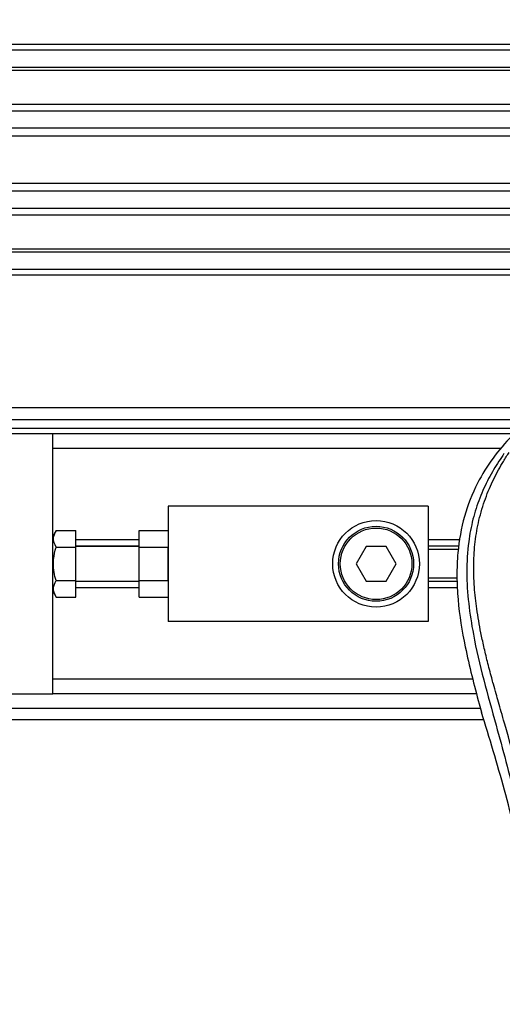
# Model space of a CAD drawing. Header units: millimetres. Extents: x 0 to 420, y 0 to 297.
# Tile 40 of 163: x 61.41 to 63.73, y 224.52 to 229.27. Entities that reach past the tile are written whole.
import ezdxf

# ---------------------------------------------------------------- set-up
doc = ezdxf.new("R2010")
doc.units = ezdxf.units.MM
doc.layers.add('QUOTE', color=174, linetype='Continuous')
doc.styles.add('SLDTEXTSTYLE3', font='TXT', dxfattribs={"width": 0.75})
doc.dimstyles.new('SLDDIMSTYLE0', dxfattribs={"dimtxt": 3, "dimasz": 3, "dimexe": 0, "dimexo": 0.0625, "dimgap": 0.75, "dimtad": 1, "dimlfac": 35.88954, "dimrnd": 1e-09, "dimzin": 12, "dimdsep": 46, "dimtxsty": 'SLDTEXTSTYLE3', "dimsah": 1, "dimcen": 0.09, "dimadec": 0, "dimazin": 3, "dimtfac": 1, "dimtdec": 3, "dimtofl": 0, "dimtmove": 0, "dimatfit": 3, "dimfxl": 0, "dimfrac": 2, "dimtolj": 1, "dimtzin": 12, "dimarcsym": 0})

# ---------------------------------------------------------------- blocks, each defined once
blk = doc.blocks.new('_D')
at = {"layer": 'QUOTE'}
for p, q in [((56.4102, 228.6421), (56.4102, 231.6864)), ((223.5898, 228.6421), (223.5898, 231.6864)), ((223.5898, 229.6864), (56.4102, 229.6864))]:
    blk.add_line(p, q, dxfattribs=at)
for points in [[(56.4102, 229.6864), (59.4102, 229.1864), (59.4102, 230.1864)], [(223.5898, 229.6864), (220.5898, 230.1864), (220.5898, 229.1864)]]:
    blk.add_solid(points, dxfattribs=at)
at = {"layer": 'QUOTE', "insert": (135.5667, 233.5536), "char_height": 3, "attachment_point": 1, "style": 'SLDTEXTSTYLE3'}
blk.add_mtext('6000', dxfattribs=at)

msp = doc.modelspace()

# ---------------------------------------------------------------- linework, layer by layer
at = {"color": 7, "linetype": 'Continuous', "lineweight": 25}
for p, q in [((223.58982, 229.14978), (56.41018, 229.14978)), ((223.58982, 229.12192), (56.41018, 229.12192)), ((223.58982, 229.03833), (56.41018, 229.03833)), ((223.58982, 229.02412), (56.41018, 229.02412)), ((66.59423, 228.86), (56.41018, 228.86)), ((66.56215, 228.82767), (56.41018, 228.82767)), ((66.51381, 228.7444), (56.41018, 228.7444)), ((66.5029, 228.70675), (56.41018, 228.70675)), ((66.49669, 228.47827), (56.41018, 228.47827)), ((66.49669, 228.44063), (56.41018, 228.44063)), ((66.49669, 228.35736), (56.41018, 228.35736)), ((66.49669, 228.32503), (56.41018, 228.32503)), ((66.49669, 228.16091), (56.41018, 228.16091)), ((66.49669, 228.1467), (56.41018, 228.1467)), ((66.49669, 228.06311), (56.41018, 228.06311)), ((66.49669, 228.03525), (56.41018, 228.03525)), ((66.49669, 227.39439), (56.41018, 227.39439)), ((57.17642, 227.33867), (66.49669, 227.33867)), ((57.21822, 227.29687), (66.49669, 227.29687)), ((61.56489, 227.26901), (57.26418, 227.26901)), ((61.56489, 226.7323), (61.56489, 227.26901)), ((66.49669, 227.26901), (61.56489, 227.26901)), ((63.72617, 227.19935), (61.56489, 227.19935)), ((63.376, 226.92072), (62.12216, 226.92072)), ((62.12216, 226.92072), (62.12216, 226.36345)), ((63.376, 226.92072), (63.376, 226.36345)), ((61.58107, 226.80295), (61.56489, 226.77494)), ((61.58107, 226.80295), (61.67634, 226.80295)), ((61.67634, 226.72252), (61.67634, 226.80295)), ((61.98284, 226.80295), (62.12216, 226.80295)), ((61.98284, 226.72252), (61.98284, 226.80295)), ((61.56489, 226.64209), (61.56489, 226.7323)), ((61.98284, 226.75772), (61.67634, 226.75772)), ((61.98284, 226.72751), (61.67634, 226.72751)), ((63.53126, 226.75772), (63.376, 226.75772)), ((63.52574, 226.72751), (63.376, 226.72751)), ((61.58107, 226.72252), (61.67634, 226.72252)), ((61.98284, 226.72568), (61.67634, 226.72568)), ((61.67634, 226.56165), (61.67634, 226.72252)), ((61.98284, 226.56165), (61.98284, 226.72252)), ((61.98284, 226.72252), (62.12216, 226.72252)), ((62.12216, 226.56165), (62.12216, 226.72252)), ((63.07697, 226.72568), (63.02871, 226.64209)), ((63.17349, 226.72568), (63.07697, 226.72568)), ((63.22175, 226.64209), (63.17349, 226.72568)), ((63.52281, 226.71152), (63.376, 226.71152)), ((61.56489, 226.55187), (61.56489, 226.64209)), ((63.02871, 226.64209), (63.07697, 226.5585)), ((63.17349, 226.5585), (63.22175, 226.64209)), ((61.56489, 226.01516), (61.56489, 226.55187)), ((61.58107, 226.56165), (61.67634, 226.56165)), ((61.67634, 226.48122), (61.67634, 226.56165)), ((61.67634, 226.5585), (61.98284, 226.5585)), ((61.98284, 226.55666), (61.67634, 226.55666)), ((61.98284, 226.56165), (62.12216, 226.56165)), ((61.98284, 226.48122), (61.98284, 226.56165)), ((63.07697, 226.5585), (63.17349, 226.5585)), ((63.51585, 226.57265), (63.376, 226.57265)), ((63.51663, 226.55666), (63.376, 226.55666)), ((61.56489, 226.50923), (61.58107, 226.48122)), ((61.98284, 226.52645), (61.67634, 226.52645)), ((63.5181, 226.52645), (63.376, 226.52645)), ((61.58107, 226.48122), (61.67634, 226.48122)), ((61.98284, 226.48122), (62.12216, 226.48122)), ((63.376, 226.36345), (62.12216, 226.36345)), ((63.59137, 226.08482), (61.56489, 226.08482)), ((57.26418, 226.01516), (61.56489, 226.01516)), ((63.6106, 226.01516), (61.56489, 226.01516)), ((57.17642, 225.9455), (63.62846, 225.9455)), ((63.6228, 225.9653), (63.6339, 225.92649)), ((56.41018, 225.88978), (63.6447, 225.88978))]:
    msp.add_line(p, q, dxfattribs=at)
for radius in [0.20897, 0.18111, 0.17275]:
    msp.add_circle((63.12523, 226.64209), radius, dxfattribs=at)
for points, knots in [([(63.78026, 227.25998), (63.74904, 227.22507), (63.68594, 227.15451), (63.60638, 227.02435), (63.54571, 226.87054), (63.51872, 226.71759), (63.51368, 226.5827), (63.52157, 226.43012), (63.55488, 226.22278), (63.59869, 226.0567), (63.6228, 225.9653)], [0, 0, 0, 0, 0.1020555, 0.2062434, 0.3310387, 0.4607193, 0.5429728, 0.6252686, 0.7937741, 1, 1, 1, 1]), ([(63.74227, 227.17379), (63.73394, 227.16165), (63.70873, 227.12491), (63.66718, 227.05468), (63.62388, 226.96038), (63.59063, 226.85742), (63.56771, 226.73723), (63.55987, 226.60049), (63.5698, 226.45051), (63.59702, 226.27675), (63.64326, 226.08089), (63.71674, 225.81931), (63.79883, 225.51274), (63.87793, 225.15864), (63.93748, 224.80099), (63.97547, 224.4405), (63.9798, 224.19925), (63.98197, 224.07866)], [0, 0, 0, 0, 0.01713148, 0.05187885, 0.08678877, 0.12161717, 0.15673053, 0.20338813, 0.25034812, 0.29727092, 0.36741646, 0.43767728, 0.5502447, 0.66284727, 0.77534658, 0.88770737, 1, 1, 1, 1]), ([(64.03748, 224.07682), (64.03641, 224.15856), (64.03422, 224.32564), (64.01467, 224.57959), (63.98392, 224.83583), (63.94587, 225.05839), (63.9068, 225.24791), (63.87211, 225.3992), (63.83418, 225.54951), (63.79234, 225.70486), (63.75633, 225.8327), (63.72977, 225.92526), (63.71635, 225.97239), (63.70374, 226.01682), (63.69281, 226.05555), (63.68206, 226.09432), (63.6725, 226.13056), (63.66263, 226.16916), (63.65357, 226.20626), (63.64527, 226.24187), (63.63775, 226.27596), (63.62527, 226.33636), (63.61064, 226.42071), (63.59815, 226.53208), (63.59475, 226.6408), (63.60152, 226.74908), (63.62035, 226.85492), (63.65078, 226.95739), (63.69201, 227.05328), (63.72819, 227.11821), (63.75331, 227.15884), (63.76234, 227.17272), (63.76671, 227.17944)], [0, 0, 0, 0, 0.0757702, 0.1548571, 0.2359051, 0.3148505, 0.3639911, 0.4151955, 0.4586591, 0.5076202, 0.5642678, 0.5817192, 0.5968623, 0.6096795, 0.624536, 0.6341631, 0.6469813, 0.6592987, 0.6711121, 0.6824202, 0.6932232, 0.7035232, 0.739704, 0.7727671, 0.8079075, 0.8413785, 0.8748477, 0.9102013, 0.9450667, 0.9801292, 0.9903909, 1, 1, 1, 1]), ([(61.58107, 226.72252), (61.57457, 226.73689), (61.56242, 226.76377), (61.57515, 226.79051), (61.58107, 226.80295)], [0, 0, 0, 0, 0.5347163, 1, 1, 1, 1]), ([(61.58107, 226.56165), (61.5793, 226.56811), (61.57031, 226.60105), (61.56492, 226.65649), (61.57627, 226.7029), (61.58107, 226.72252)], [0, 0, 0, 0, 0.1234652, 0.6294359, 1, 1, 1, 1]), ([(61.58107, 226.48122), (61.57457, 226.49559), (61.56242, 226.52246), (61.57515, 226.54921), (61.58107, 226.56165)], [0, 0, 0, 0, 0.5347163, 1, 1, 1, 1]), ([(63.84047, 225.17049), (63.80973, 225.29731), (63.74821, 225.55116), (63.67202, 225.80132), (63.6339, 225.92649)], [0, 0, 0, 0, 0.4995966, 1, 1, 1, 1])]:
    msp.add_open_spline(points, degree=3, knots=knots, dxfattribs=at)

# ---------------------------------------------------------------- dimensions: what is measured, and where the dimension line sits
at = {"layer": 'QUOTE'}
dim = msp.add_linear_dim(base=(56.41018, 229.68637), p1=(223.58982, 226.64209), p2=(56.41018, 226.64209), dimstyle='SLDDIMSTYLE0', dxfattribs=at)
dim.commit()
dim.dimension.update_dxf_attribs({"geometry": '_D', "text_midpoint": (140, 229.68637), "dimtype": 160})

doc.saveas('drawing.dxf')
